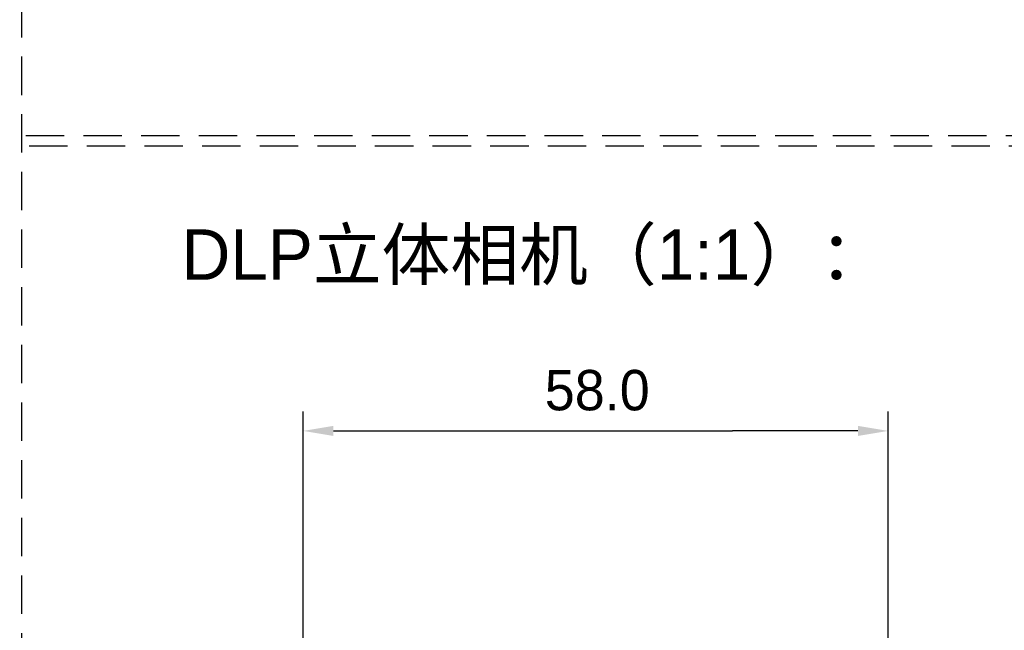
# Model space of a CAD drawing. Header units: millimetres. Extents: x 2329 to 5782, y 1296 to 2780.
# Tile 64 of 123: x 3701 to 3799, y 1788 to 1849. Entities that reach past the tile are written whole.
import ezdxf

# ---------------------------------------------------------------- set-up
doc = ezdxf.new("R2010")
doc.units = ezdxf.units.MM
doc.header["$LTSCALE"] = 0.3
doc.linetypes.add('DASHED', pattern=[19.05, 12.7, -6.35])
doc.layers.add('00-轮廓线', color=7, linetype='Continuous', lineweight=30)
doc.styles.add('11', font='兰亭黑 GBK.TTF', dxfattribs={"height": 3})
doc.styles.add('尺寸值样式', font='兰亭黑 GBK.TTF', dxfattribs={"height": 4})

# ---------------------------------------------------------------- blocks, each defined once
blk = doc.blocks.new('_FILLED')
at = {"color": 0, "linetype": 'ByBlock'}
blk.add_solid([(0, 0), (-1, 0.167), (-1, -0.167)], dxfattribs=at)

msp = doc.modelspace()

# ---------------------------------------------------------------- linework, layer by layer
at = {"linetype": 'DASHED'}
for p, q in [((3700.90012, 2742.48551), (3701.18917, 1327.85487)), ((3701.51138, 1837.40785), (4012.11111, 1837.41879)), ((3701.83725, 1836.36623), (4012.43698, 1836.37718))]:
    msp.add_line(p, q, dxfattribs=at)
at = {"color": 8}
for p, q in [((3729.01, 1695.19327), (3729.01, 1810.04715)), ((3787.01, 1695.19327), (3787.01, 1810.04715)), ((3732.01, 1808.12078), (3771.56071, 1808.12078)), ((3784.01, 1808.12078), (3771.56071, 1808.12078))]:
    msp.add_line(p, q, dxfattribs=at)

# ---------------------------------------------------------------- block references
at = {"color": 8, "xscale": 3, "yscale": 3, "zscale": 3, "rotation": 180}
msp.add_blockref('_FILLED', (3729.01, 1808.12078), dxfattribs=at)
at = {"color": 8, "xscale": 3, "yscale": 3, "zscale": 3}
msp.add_blockref('_FILLED', (3787.01, 1808.12078), dxfattribs=at)

# ---------------------------------------------------------------- texts
at = {"color": 8, "insert": (3758.16407, 1812.13513), "char_height": 4, "attachment_point": 5, "style": '尺寸值样式'}
msp.add_mtext('\\A1;{\\C7;58.0}', dxfattribs=at)
at = {"layer": '00-轮廓线', "insert": (3716.95625, 1828.10414), "char_height": 5, "width": 72.2799704, "attachment_point": 1, "style": '11'}
msp.add_mtext('DLP立体相机（1:1）：', dxfattribs=at)

doc.saveas('drawing.dxf')
